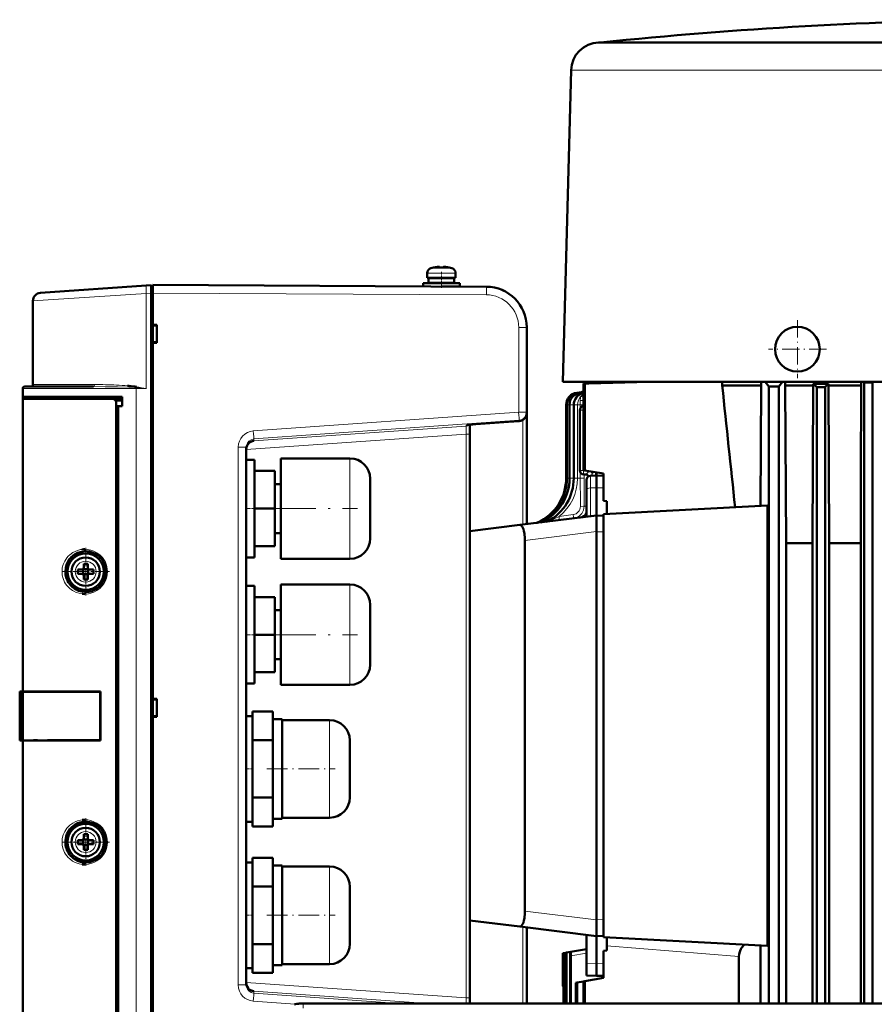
# Model space of a CAD drawing. Extents: x -1595 to 1972, y -1757 to 691.
# Tile 31 of 59: x -1323 to -1113, y 449 to 691. Entities that reach past the tile are written whole.
import ezdxf

# ---------------------------------------------------------------- set-up
doc = ezdxf.new("R2010")
doc.units = 0
doc.linetypes.add('DASHDOT', pattern=[18.5, 12, -3, 0.5, -3])

msp = doc.modelspace()

# ---------------------------------------------------------------- linework, layer by layer
at = {"color": 7, "lineweight": 50}
for p, q in [((-1180.13, 685.17), (-1180.39, 685.15)), ((-1180.13, 685.17), (-1167.8, 685.17)), ((-1167.8, 685.17), (-1079.39, 685.17)), ((-1180.39, 685.15), (-1180.59, 685.14)), ((-1180.14, 685.14), (-1161.75, 685.14)), ((-1161.75, 685.14), (-1154.11, 685.14)), ((-1154.11, 685.14), (-1090.94, 685.14)), ((-1187.38, 678.33), (-1189.39, 601.75)), ((-1221.2, 629.82), (-1221.19, 629.8)), ((-1220.04, 629.98), (-1220.21, 629.96)), ((-1219.77, 629.8), (-1219.77, 629.96)), ((-1218.77, 629.8), (-1218.77, 629.96)), ((-1218.5, 629.98), (-1218.33, 629.96)), ((-1217.35, 629.8), (-1217.34, 629.82)), ((-1222.77, 628.41), (-1222.77, 627.28)), ((-1222.77, 627.28), (-1222.77, 628.41)), ((-1222.77, 627.28), (-1219.27, 627.28)), ((-1222.42, 626.08), (-1222.42, 627.18)), ((-1222.42, 626.08), (-1222.42, 627.18)), ((-1219.27, 627.18), (-1222.42, 627.18)), ((-1221.27, 627.18), (-1221.27, 627.28)), ((-1221.27, 627.18), (-1221.27, 627.28)), ((-1219.27, 627.28), (-1215.77, 627.28)), ((-1216.12, 627.18), (-1219.27, 627.18)), ((-1217.27, 627.28), (-1217.27, 627.18)), ((-1216.12, 627.18), (-1216.12, 626.08)), ((-1215.77, 627.28), (-1215.77, 628.41)), ((-1317.91, 623.62), (-1291.87, 625.44)), ((-1291.87, 625.44), (-1290.68, 625.52)), ((-1290.68, 623.53), (-1290.68, 625.52)), ((-1290.28, 625.25), (-1290.68, 625.25)), ((-1208.22, 625.12), (-1290.28, 625.55)), ((-1223.77, 625.98), (-1223.77, 625.2)), ((-1219.27, 625.98), (-1223.77, 625.98)), ((-1223.77, 625.2), (-1223.77, 625.98)), ((-1219.27, 626.08), (-1222.42, 626.08)), ((-1221.27, 625.98), (-1221.27, 626.08)), ((-1221.27, 625.98), (-1221.27, 626.08)), ((-1216.12, 626.08), (-1219.27, 626.08)), ((-1214.77, 625.98), (-1219.27, 625.98)), ((-1214.77, 625.18), (-1219.19, 625.18)), ((-1217.27, 626.08), (-1217.27, 625.98)), ((-1217.27, 625.18), (-1217.27, 625.17)), ((-1214.77, 625.18), (-1214.77, 625.98)), ((-1290.68, 438.98), (-1290.68, 623.53)), ((-1290.28, 623.55), (-1290.28, 615.75)), ((-1319.78, 621.62), (-1319.78, 601.05)), ((-1290.28, 615.75), (-1289.28, 615.75)), ((-1290.28, 615.75), (-1290.28, 615.61)), ((-1290.28, 615.7), (-1290.28, 611.4)), ((-1290.28, 615.61), (-1289.28, 615.55)), ((-1289.28, 615.75), (-1289.28, 611.35)), ((-1198.28, 594.28), (-1198.28, 615.12)), ((-1289.28, 611.55), (-1290.28, 611.48)), ((-1290.28, 611.48), (-1290.28, 611.35)), ((-1290.28, 611.35), (-1290.28, 523.75)), ((-1289.28, 611.35), (-1290.28, 611.35)), ((-1313.87, 600.55), (-1321.78, 600.55)), ((-1304.87, 600.55), (-1313.87, 600.55)), ((-1294.69, 600.55), (-1294.31, 600.53)), ((-1168.11, 601.75), (-1189.39, 601.75)), ((-1184.33, 601.31), (-1184.33, 580.02)), ((-1183.96, 601.29), (-1184.33, 601.31)), ((-1183.96, 601.29), (-1183.96, 579.96)), ((-1172.39, 601.68), (-1172.39, 601.75)), ((-1154.75, 601.75), (-1168.11, 601.75)), ((-1134.09, 601.75), (-1154.75, 601.75)), ((-1150.19, 601.75), (-1150.19, 600.8)), ((-1140.59, 600.8), (-1150.19, 600.8)), ((-1140.59, 600.8), (-1140.75, 571.2)), ((-1140.59, 601.75), (-1140.59, 600.8)), ((-1139.66, 601.75), (-1138.76, 600.55)), ((-1138.76, 600.55), (-1136.26, 600.55)), ((-1138.76, 600.55), (-1138.76, 448.9)), ((-1135.36, 601.75), (-1136.26, 600.55)), ((-1136.26, 600.55), (-1136.26, 448.9)), ((-1134.69, 600.8), (-1134.69, 601.75)), ((-1134.69, 600.8), (-1134.5, 562.05)), ((-1127.83, 600.8), (-1134.69, 600.8)), ((-1079.39, 601.75), (-1134.09, 601.75)), ((-1127.96, 562.05), (-1127.83, 600.8)), ((-1127.83, 601.24), (-1127.83, 600.8)), ((-1127.83, 601.24), (-1124.01, 601.24)), ((-1126.89, 600.41), (-1124.89, 600.43)), ((-1124.89, 600.43), (-1124.89, 448.9)), ((-1124.01, 601.24), (-1124.01, 600.8)), ((-1116.05, 600.8), (-1124.01, 600.8)), ((-1123.89, 562.05), (-1124.01, 600.8)), ((-1116.12, 578.19), (-1116.05, 600.8)), ((-1116.05, 601.75), (-1116.05, 600.8)), ((-1115.52, 601.75), (-1115.26, 601.51)), ((-1113.26, 601.53), (-1115.26, 601.51)), ((-1115.26, 601.51), (-1115.26, 448.9)), ((-1113.26, 601.53), (-1113.03, 601.75)), ((-1113.26, 601.53), (-1113.26, 448.9)), ((-1322.28, 598.05), (-1322.28, 600.05)), ((-1322.28, 597.55), (-1322.28, 598.05)), ((-1297.78, 598.05), (-1322.28, 598.05)), ((-1321.98, 597.55), (-1321.98, 598.05)), ((-1297.78, 595.75), (-1297.78, 598.05)), ((-1294.36, 600.26), (-1294.74, 600.29)), ((-1294.36, 600.27), (-1294.73, 600.3)), ((-1184.87, 599.18), (-1185.95, 599.05)), ((-1184.82, 599.16), (-1185.75, 599.05)), ((-1184.44, 599.13), (-1185.12, 599.05)), ((-1184.62, 599.25), (-1184.59, 599.26)), ((-1126.89, 600.41), (-1126.89, 448.9)), ((-1322.28, 597.55), (-1300.22, 597.55)), ((-1322.28, 525.55), (-1322.28, 597.55)), ((-1297.78, 597.55), (-1300.22, 597.55)), ((-1297.78, 597.1), (-1299.45, 597.15)), ((-1299.28, 442.52), (-1299.28, 596.58)), ((-1297.78, 595.75), (-1299.28, 595.75)), ((-1298.78, 595.71), (-1299.28, 595.7)), ((-1299.28, 595.7), (-1299.28, 443.4)), ((-1297.78, 595.75), (-1298.78, 595.71)), ((-1298.78, 595.71), (-1298.78, 443.38)), ((-1188.59, 596.07), (-1188.59, 578.04)), ((-1188.38, 596.07), (-1188.38, 578.04)), ((-1187.76, 596.07), (-1187.76, 578.04)), ((-1186.71, 596.07), (-1186.71, 578.04)), ((-1184.36, 595.75), (-1184.33, 595.75)), ((-1198.28, 594.08), (-1198.28, 594.28)), ((-1198.28, 566.74), (-1198.28, 594.08)), ((-1185.24, 579.96), (-1185.24, 594.75)), ((-1212.28, 588.86), (-1212.28, 591.14)), ((-1202.78, 591.9), (-1200.13, 592.09)), ((-1188.59, 578.04), (-1188.59, 590.97)), ((-1212.28, 450.24), (-1212.28, 588.86)), ((-1267.28, 453.42), (-1267.28, 585.67)), ((-1267.28, 570.55), (-1267.28, 582.55)), ((-1265.28, 582.55), (-1267.28, 582.55)), ((-1267.28, 570.55), (-1267.28, 582.55)), ((-1265.28, 582.55), (-1267.28, 582.55)), ((-1267.28, 570.55), (-1267.28, 582.55)), ((-1265.28, 582.55), (-1267.28, 582.55)), ((-1267.28, 570.55), (-1267.28, 582.55)), ((-1265.28, 582.55), (-1267.28, 582.55)), ((-1267.28, 570.55), (-1267.28, 582.55)), ((-1265.28, 582.55), (-1267.28, 582.55)), ((-1265.28, 582.55), (-1265.28, 570.55)), ((-1265.28, 582.55), (-1265.28, 570.55)), ((-1265.28, 582.55), (-1265.28, 570.55)), ((-1265.28, 582.55), (-1265.28, 570.55)), ((-1265.28, 582.55), (-1265.28, 570.55)), ((-1258.78, 570.55), (-1258.78, 582.9)), ((-1258.78, 582.9), (-1241.78, 582.9)), ((-1258.78, 570.55), (-1258.78, 582.9)), ((-1258.78, 582.9), (-1241.78, 582.9)), ((-1258.78, 570.55), (-1258.78, 582.9)), ((-1258.78, 582.9), (-1241.78, 582.9)), ((-1258.78, 570.55), (-1258.78, 582.9)), ((-1258.78, 582.9), (-1241.78, 582.9)), ((-1258.78, 570.55), (-1258.78, 582.9)), ((-1258.78, 582.9), (-1241.78, 582.9)), ((-1265.28, 579.8), (-1260.28, 579.8)), ((-1265.28, 579.8), (-1260.28, 579.8)), ((-1265.28, 579.8), (-1260.28, 579.8)), ((-1265.28, 579.8), (-1260.28, 579.8)), ((-1265.28, 579.8), (-1260.28, 579.8)), ((-1260.28, 570.55), (-1260.28, 579.8)), ((-1260.28, 570.55), (-1260.28, 579.8)), ((-1260.28, 570.55), (-1260.28, 579.8)), ((-1260.28, 570.55), (-1260.28, 579.8)), ((-1260.28, 570.55), (-1260.28, 579.8)), ((-1183.96, 579.96), (-1184.33, 580.02)), ((-1183.89, 578.95), (-1184.27, 578.96)), ((-1183.96, 579.96), (-1179.39, 579.15)), ((-1182.61, 578.61), (-1181.09, 578.65)), ((-1181.08, 579.45), (-1181.09, 578.65)), ((-1181.09, 578.65), (-1181.09, 575.65)), ((-1179.39, 578.6), (-1181.09, 578.65)), ((-1179.39, 579.15), (-1179.39, 572.46)), ((-1258.78, 576.55), (-1260.28, 576.55)), ((-1258.78, 576.55), (-1260.28, 576.55)), ((-1258.78, 576.55), (-1260.28, 576.55)), ((-1258.78, 576.55), (-1260.28, 576.55)), ((-1258.78, 576.55), (-1260.28, 576.55)), ((-1236.78, 577.9), (-1236.78, 570.55)), ((-1236.78, 577.9), (-1236.78, 570.55)), ((-1236.78, 577.9), (-1236.78, 570.55)), ((-1236.78, 577.9), (-1236.78, 570.55)), ((-1236.78, 577.9), (-1236.78, 570.55)), ((-1183.59, 577.61), (-1183.59, 575.13)), ((-1116.12, 578.19), (-1116.12, 448.9)), ((-1183.59, 568.54), (-1183.59, 575.13)), ((-1181.09, 575.65), (-1181.09, 568.85)), ((-1179.39, 572.46), (-1178.59, 572.37)), ((-1178.59, 569.22), (-1178.59, 572.37)), ((-1267.28, 558.55), (-1267.28, 570.55)), ((-1267.28, 558.55), (-1267.28, 570.55)), ((-1267.28, 558.55), (-1267.28, 570.55)), ((-1267.28, 558.55), (-1267.28, 570.55)), ((-1267.28, 558.55), (-1267.28, 570.55)), ((-1260.28, 570.55), (-1265.28, 570.55)), ((-1265.28, 570.55), (-1265.28, 558.55)), ((-1260.28, 570.55), (-1265.28, 570.55)), ((-1265.28, 570.55), (-1265.28, 558.55)), ((-1260.28, 570.55), (-1265.28, 570.55)), ((-1265.28, 570.55), (-1265.28, 558.55)), ((-1260.28, 570.55), (-1265.28, 570.55)), ((-1265.28, 570.55), (-1265.28, 558.55)), ((-1260.28, 570.55), (-1265.28, 570.55)), ((-1265.28, 570.55), (-1265.28, 558.55)), ((-1260.28, 561.3), (-1260.28, 570.55)), ((-1260.28, 561.3), (-1260.28, 570.55)), ((-1260.28, 561.3), (-1260.28, 570.55)), ((-1260.28, 561.3), (-1260.28, 570.55)), ((-1260.28, 561.3), (-1260.28, 570.55)), ((-1258.78, 558.2), (-1258.78, 570.55)), ((-1258.78, 558.2), (-1258.78, 570.55)), ((-1258.78, 558.2), (-1258.78, 570.55)), ((-1258.78, 558.2), (-1258.78, 570.55)), ((-1258.78, 558.2), (-1258.78, 570.55)), ((-1236.78, 570.55), (-1236.78, 563.2)), ((-1183.59, 569.41), (-1183.59, 569.39)), ((-1139.02, 571.29), (-1179.39, 569.17)), ((-1179.39, 569.17), (-1179.39, 465.15)), ((-1139.02, 571.29), (-1139.02, 463.03)), ((-1199.98, 566.53), (-1181.09, 568.85)), ((-1179.39, 568.8), (-1181.09, 568.85)), ((-1181.09, 568.85), (-1181.09, 564.88)), ((-1258.78, 564.55), (-1260.28, 564.55)), ((-1258.78, 564.55), (-1260.28, 564.55)), ((-1258.78, 564.55), (-1260.28, 564.55)), ((-1258.78, 564.55), (-1260.28, 564.55)), ((-1258.78, 564.55), (-1260.28, 564.55)), ((-1199.98, 566.53), (-1212.27, 565.02)), ((-1181.09, 564.85), (-1181.09, 564.88)), ((-1181.09, 564.85), (-1181.09, 469.45)), ((-1198.74, 471.56), (-1198.74, 562.74)), ((-1127.96, 562.05), (-1134.5, 562.05)), ((-1134.5, 448.9), (-1134.5, 562.05)), ((-1127.96, 448.9), (-1127.96, 562.05)), ((-1116.12, 562.05), (-1123.89, 562.05)), ((-1123.89, 448.9), (-1123.89, 562.05)), ((-1265.28, 561.3), (-1260.28, 561.3)), ((-1265.28, 561.3), (-1260.28, 561.3)), ((-1265.28, 561.3), (-1260.28, 561.3)), ((-1265.28, 561.3), (-1260.28, 561.3)), ((-1265.28, 561.3), (-1260.28, 561.3)), ((-1307.28, 556.97), (-1307.28, 556.05)), ((-1306.28, 556.97), (-1306.28, 556.05)), ((-1303.4, 558.74), (-1303.36, 558.7)), ((-1265.28, 558.55), (-1267.28, 558.55)), ((-1265.28, 558.55), (-1267.28, 558.55)), ((-1265.28, 558.55), (-1267.28, 558.55)), ((-1265.28, 558.55), (-1267.28, 558.55)), ((-1265.28, 558.55), (-1267.28, 558.55)), ((-1258.78, 558.2), (-1241.78, 558.2)), ((-1258.78, 558.2), (-1241.78, 558.2)), ((-1258.78, 558.2), (-1241.78, 558.2)), ((-1258.78, 558.2), (-1241.78, 558.2)), ((-1258.78, 558.2), (-1241.78, 558.2)), ((-1307.78, 555.55), (-1308.7, 555.55)), ((-1307.78, 554.55), (-1308.7, 554.55)), ((-1307.41, 555.68), (-1307.42, 555.69)), ((-1306.14, 555.68), (-1307.41, 555.68)), ((-1307.41, 554.41), (-1307.41, 555.68)), ((-1306.13, 555.69), (-1306.14, 555.68)), ((-1306.14, 555.68), (-1306.14, 554.41)), ((-1305.78, 555.55), (-1304.85, 555.55)), ((-1304.85, 554.55), (-1305.78, 554.55)), ((-1307.41, 554.41), (-1307.42, 554.4)), ((-1306.14, 554.41), (-1307.41, 554.41)), ((-1307.28, 553.13), (-1307.28, 554.05)), ((-1306.28, 553.13), (-1306.28, 554.05)), ((-1306.14, 554.41), (-1306.13, 554.4)), ((-1267.28, 539.55), (-1267.28, 551.55)), ((-1265.28, 551.55), (-1267.28, 551.55)), ((-1265.28, 551.55), (-1265.28, 539.55)), ((-1258.78, 539.55), (-1258.78, 551.9)), ((-1258.78, 551.9), (-1241.78, 551.9)), ((-1265.28, 548.8), (-1260.28, 548.8)), ((-1260.28, 539.55), (-1260.28, 548.8)), ((-1258.78, 545.55), (-1260.28, 545.55)), ((-1236.78, 546.9), (-1236.78, 539.55)), ((-1267.28, 527.55), (-1267.28, 539.55)), ((-1260.28, 539.55), (-1265.28, 539.55)), ((-1265.28, 539.55), (-1265.28, 527.55)), ((-1260.28, 530.3), (-1260.28, 539.55)), ((-1258.78, 527.2), (-1258.78, 539.55)), ((-1236.78, 539.55), (-1236.78, 532.2)), ((-1258.78, 533.55), (-1260.28, 533.55)), ((-1265.28, 530.3), (-1260.28, 530.3)), ((-1323.02, 525.55), (-1323.01, 525.55)), ((-1323.02, 513.55), (-1323.02, 525.55)), ((-1323.01, 525.55), (-1322.98, 525.55)), ((-1323.01, 513.55), (-1323.01, 525.55)), ((-1322.78, 525.55), (-1322.98, 525.55)), ((-1322.78, 525.55), (-1322.78, 513.55)), ((-1322.28, 525.55), (-1322.78, 525.55)), ((-1303.1, 525.55), (-1322.28, 525.55)), ((-1321.98, 525.52), (-1322.28, 525.55)), ((-1322.28, 525.52), (-1322.28, 513.57)), ((-1322.23, 525.52), (-1322.28, 525.52)), ((-1321.85, 525.52), (-1321.92, 525.52)), ((-1321.42, 525.52), (-1321.85, 525.52)), ((-1319.65, 525.52), (-1321.42, 525.52)), ((-1312.56, 525.51), (-1319.65, 525.52)), ((-1303.1, 525.48), (-1303.21, 525.48)), ((-1303.21, 513.62), (-1303.21, 525.48)), ((-1303.1, 525.55), (-1303.1, 513.55)), ((-1265.28, 527.55), (-1267.28, 527.55)), ((-1258.78, 527.2), (-1241.78, 527.2)), ((-1323.02, 525.3), (-1323.02, 525.31)), ((-1323.02, 525.29), (-1323.02, 525.3)), ((-1290.28, 523.75), (-1289.28, 523.75)), ((-1290.28, 523.75), (-1290.28, 523.61)), ((-1290.28, 523.7), (-1290.28, 519.4)), ((-1290.28, 523.61), (-1289.28, 523.55)), ((-1289.28, 523.75), (-1289.28, 519.35)), ((-1265.78, 520.69), (-1265.78, 519.33)), ((-1260.78, 520.69), (-1265.78, 520.69)), ((-1260.78, 517.16), (-1260.78, 520.69)), ((-1289.28, 519.55), (-1290.28, 519.48)), ((-1290.28, 519.48), (-1290.28, 519.35)), ((-1290.28, 519.35), (-1290.28, 439.38)), ((-1289.28, 519.35), (-1290.28, 519.35)), ((-1267.28, 506.55), (-1267.28, 519.55)), ((-1267.28, 519.55), (-1265.78, 519.55)), ((-1265.78, 519.33), (-1265.78, 514.98)), ((-1258.48, 518.8), (-1260.78, 518.8)), ((-1258.48, 506.55), (-1258.48, 518.8)), ((-1246.78, 518.55), (-1258.48, 518.55)), ((-1260.78, 513.62), (-1260.78, 517.16)), ((-1323.02, 513.79), (-1323.02, 513.8)), ((-1323.02, 513.55), (-1323.01, 513.55)), ((-1323.01, 513.55), (-1322.98, 513.55)), ((-1323.01, 513.55), (-1322.98, 513.55)), ((-1322.78, 513.55), (-1322.98, 513.55)), ((-1322.78, 513.55), (-1322.28, 513.55)), ((-1322.28, 513.57), (-1322.24, 513.57)), ((-1322.28, 513.55), (-1321.98, 513.57)), ((-1303.1, 513.55), (-1322.28, 513.55)), ((-1322.28, 441.55), (-1322.28, 513.55)), ((-1321.92, 513.57), (-1321.85, 513.57)), ((-1321.85, 513.57), (-1321.42, 513.57)), ((-1321.42, 513.57), (-1319.65, 513.58)), ((-1319.65, 513.58), (-1318.67, 513.58)), ((-1316.17, 513.58), (-1313.93, 513.58)), ((-1311.56, 513.59), (-1308.01, 513.6)), ((-1305.55, 513.61), (-1303.1, 513.62)), ((-1303.21, 513.62), (-1303.1, 513.62)), ((-1265.78, 514.98), (-1265.78, 513.62)), ((-1265.78, 510.9), (-1265.78, 513.62)), ((-1265.78, 513.62), (-1260.78, 513.62)), ((-1260.78, 506.55), (-1260.78, 513.62)), ((-1241.78, 513.55), (-1241.78, 506.58)), ((-1265.78, 510.9), (-1265.78, 506.55)), ((-1267.28, 493.55), (-1267.28, 506.55)), ((-1265.78, 506.55), (-1265.78, 502.2)), ((-1260.78, 499.48), (-1260.78, 506.55)), ((-1258.48, 494.3), (-1258.48, 506.55)), ((-1241.78, 506.58), (-1241.78, 506.55)), ((-1241.78, 506.55), (-1241.78, 499.55)), ((-1265.78, 499.48), (-1265.78, 502.2)), ((-1265.78, 498.12), (-1265.78, 499.48)), ((-1265.78, 499.48), (-1260.78, 499.48)), ((-1260.78, 495.94), (-1260.78, 499.48)), ((-1265.78, 498.12), (-1265.78, 493.76)), ((-1260.78, 492.4), (-1260.78, 495.94)), ((-1260.78, 494.3), (-1258.48, 494.3)), ((-1258.48, 494.55), (-1246.78, 494.55)), ((-1303.4, 492.24), (-1303.36, 492.2)), ((-1265.78, 493.55), (-1267.28, 493.55)), ((-1265.78, 492.4), (-1265.78, 493.76)), ((-1265.78, 492.4), (-1260.78, 492.4)), ((-1307.41, 489.18), (-1307.42, 489.19)), ((-1306.14, 489.18), (-1307.41, 489.18)), ((-1307.41, 487.91), (-1307.41, 489.18)), ((-1307.28, 490.47), (-1307.28, 489.55)), ((-1306.28, 490.47), (-1306.28, 489.55)), ((-1306.13, 489.19), (-1306.14, 489.18)), ((-1306.14, 489.18), (-1306.14, 487.91)), ((-1307.78, 489.05), (-1308.7, 489.05)), ((-1307.78, 488.05), (-1308.7, 488.05)), ((-1307.41, 487.91), (-1307.42, 487.9)), ((-1306.14, 487.91), (-1307.41, 487.91)), ((-1307.28, 486.63), (-1307.28, 487.55)), ((-1306.28, 486.63), (-1306.28, 487.55)), ((-1306.14, 487.91), (-1306.13, 487.9)), ((-1305.78, 489.05), (-1304.85, 489.05)), ((-1304.85, 488.05), (-1305.78, 488.05)), ((-1265.78, 484.69), (-1265.78, 483.33)), ((-1260.78, 484.69), (-1265.78, 484.69)), ((-1260.78, 481.16), (-1260.78, 484.69)), ((-1267.28, 470.55), (-1267.28, 483.55)), ((-1267.28, 483.55), (-1265.78, 483.55)), ((-1265.78, 483.33), (-1265.78, 478.98)), ((-1258.48, 482.8), (-1260.78, 482.8)), ((-1258.48, 470.55), (-1258.48, 482.8)), ((-1246.78, 482.55), (-1258.48, 482.55)), ((-1260.78, 477.62), (-1260.78, 481.16)), ((-1265.78, 478.98), (-1265.78, 477.62)), ((-1265.78, 474.9), (-1265.78, 477.62)), ((-1265.78, 477.62), (-1260.78, 477.62)), ((-1260.78, 470.55), (-1260.78, 477.62)), ((-1241.78, 477.55), (-1241.78, 470.58)), ((-1265.78, 474.9), (-1265.78, 470.55)), ((-1267.28, 457.55), (-1267.28, 470.55)), ((-1265.78, 470.55), (-1265.78, 466.2)), ((-1260.78, 463.48), (-1260.78, 470.55)), ((-1258.48, 458.3), (-1258.48, 470.55)), ((-1241.78, 470.58), (-1241.78, 470.55)), ((-1241.78, 470.55), (-1241.78, 463.55)), ((-1212.27, 469.28), (-1199.98, 467.77)), ((-1199.98, 467.77), (-1181.09, 465.45)), ((-1198.28, 448.9), (-1198.28, 467.56)), ((-1181.09, 469.45), (-1181.09, 469.41)), ((-1181.09, 465.45), (-1181.09, 469.41)), ((-1265.78, 463.48), (-1265.78, 466.2)), ((-1183.59, 458.68), (-1183.59, 465.76)), ((-1181.09, 465.45), (-1179.39, 465.49)), ((-1181.09, 458.65), (-1181.09, 465.45)), ((-1179.28, 465.14), (-1179.39, 465.15)), ((-1139.02, 463.03), (-1179.39, 465.15)), ((-1179.39, 465.15), (-1179.39, 465.15)), ((-1178.59, 465.11), (-1178.59, 461.93)), ((-1265.78, 462.12), (-1265.78, 463.48)), ((-1265.78, 463.48), (-1260.78, 463.48)), ((-1260.78, 459.94), (-1260.78, 463.48)), ((-1140.81, 463.13), (-1140.81, 448.9)), ((-1265.78, 462.12), (-1265.78, 457.76)), ((-1189.39, 461.21), (-1189.21, 461.24)), ((-1189.39, 461.21), (-1189.39, 453.15)), ((-1189.39, 461.21), (-1189.39, 461.21)), ((-1189.39, 461.21), (-1189.39, 453.15)), ((-1189.21, 461.24), (-1189.14, 461.25)), ((-1189.21, 461.24), (-1189.21, 448.9)), ((-1189.14, 461.25), (-1188.63, 461.34)), ((-1189.14, 461.25), (-1189.14, 448.9)), ((-1188.63, 461.34), (-1188.48, 461.37)), ((-1188.63, 461.34), (-1188.63, 448.9)), ((-1188.48, 461.37), (-1187.51, 461.54)), ((-1188.48, 461.37), (-1188.48, 448.9)), ((-1187.62, 460.51), (-1187.62, 448.9)), ((-1183.59, 462.23), (-1187.51, 461.54)), ((-1187.5, 461.54), (-1187.51, 461.54)), ((-1187.51, 461.54), (-1187.51, 461.54)), ((-1187.5, 461.54), (-1187.5, 461.53)), ((-1187.5, 461.53), (-1187.5, 461.54)), ((-1187.5, 461.54), (-1187.5, 461.54)), ((-1187.4, 460.55), (-1187.4, 448.9)), ((-1179.39, 461.84), (-1178.59, 461.93)), ((-1179.39, 461.84), (-1179.39, 455.15)), ((-1146.07, 460.4), (-1146.07, 448.9)), ((-1265.78, 456.4), (-1265.78, 457.76)), ((-1260.78, 456.4), (-1260.78, 459.94)), ((-1260.78, 458.3), (-1258.48, 458.3)), ((-1258.48, 458.55), (-1246.78, 458.55)), ((-1183.59, 455.71), (-1183.59, 458.68)), ((-1181.09, 455.65), (-1181.09, 458.65)), ((-1265.78, 457.55), (-1267.28, 457.55)), ((-1265.78, 456.4), (-1260.78, 456.4)), ((-1183.59, 455.71), (-1181.09, 455.65)), ((-1179.39, 455.69), (-1181.09, 455.65)), ((-1189.39, 453.15), (-1189.21, 452.97)), ((-1189.39, 453.15), (-1189.39, 453.15)), ((-1186.19, 453.95), (-1185.9, 454)), ((-1186.19, 453.95), (-1186.19, 448.9)), ((-1184.33, 454.28), (-1185.9, 454)), ((-1185.9, 454), (-1185.9, 448.9)), ((-1184.33, 454.28), (-1183.96, 454.34)), ((-1184.33, 454.28), (-1184.33, 448.9)), ((-1183.96, 454.34), (-1179.39, 455.15)), ((-1183.96, 454.34), (-1183.96, 448.9)), ((-1253.32, 448.9), (-1233.05, 448.9)), ((-905.26, 448.9), (-1253.32, 448.9)), ((-920.25, 448.9), (-1233.05, 448.9)), ((-1212.28, 448.9), (-1212.28, 450.24))]:
    msp.add_line(p, q, dxfattribs=at)
at = {"color": 7, "lineweight": 18}
for p, q in [((-1180.26, 685.14), (-1180.59, 685.14)), ((-1179.91, 685.15), (-1180.39, 685.15)), ((-1180.14, 685.14), (-1180.26, 685.14)), ((-1168.02, 685.15), (-1179.91, 685.15)), ((-978.39, 685.15), (-1168.02, 685.15)), ((-1187.13, 678.32), (-1166.7, 678.32)), ((-1166.7, 678.32), (-1091.24, 678.32)), ((-1221.85, 629.65), (-1221.84, 629.65)), ((-1219.27, 629.65), (-1221.84, 629.65)), ((-1219.25, 629.65), (-1219.27, 629.65)), ((-1216.7, 629.65), (-1219.25, 629.65)), ((-1222.77, 628.41), (-1222.77, 628.41)), ((-1219.27, 628.41), (-1222.77, 628.41)), ((-1219.24, 628.41), (-1219.27, 628.41)), ((-1215.77, 628.41), (-1219.24, 628.41)), ((-1291.87, 623.44), (-1319.78, 621.62)), ((-1290.68, 623.53), (-1291.87, 623.44)), ((-1291.87, 600.05), (-1291.87, 623.44)), ((-1290.68, 623.55), (-1290.28, 623.55)), ((-1290.28, 623.55), (-1208.22, 623.12)), ((-1200.26, 615.12), (-1198.28, 615.12)), ((-1200.26, 594.28), (-1200.26, 615.12)), ((-1311.73, 601.05), (-1319.78, 601.05)), ((-1304.64, 601.05), (-1311.73, 601.05)), ((-1322.28, 600.05), (-1314.24, 600.05)), ((-1314.24, 600.05), (-1294.37, 600.05)), ((-1291.87, 600.05), (-1294.37, 600.05)), ((-1294.37, 439.05), (-1294.37, 600.05)), ((-1185.99, 598.15), (-1185.9, 598.12)), ((-1185.75, 599.05), (-1185.95, 599.05)), ((-1185.12, 599.05), (-1185.75, 599.05)), ((-1184.56, 599.05), (-1185.12, 599.05)), ((-1184.96, 599.15), (-1184.87, 599.18)), ((-1184.74, 599.1), (-1184.67, 599.14)), ((-1184.43, 599.13), (-1184.44, 599.13)), ((-1184.34, 599), (-1184.33, 599.02)), ((-1188.59, 596.07), (-1188.38, 596.07)), ((-1188.38, 596.07), (-1187.76, 596.07)), ((-1187.76, 596.07), (-1186.83, 596.07)), ((-1186.83, 596.07), (-1186.71, 596.07)), ((-1186.83, 578.04), (-1186.83, 596.07)), ((-1186.71, 596.07), (-1185.78, 596.07)), ((-1185.78, 596.07), (-1185.1, 596.07)), ((-1185.78, 578.04), (-1185.78, 596.07)), ((-1185.1, 596.07), (-1185.1, 597.12)), ((-1185.1, 595.25), (-1185.1, 596.07)), ((-1185.1, 596.07), (-1184.33, 596.07)), ((-1265.55, 589.66), (-1200.26, 594.28)), ((-1198.28, 594.28), (-1200.26, 594.28)), ((-1185.1, 594.75), (-1185.24, 594.75)), ((-1184.33, 594.75), (-1185.1, 594.75)), ((-1265.42, 587.67), (-1200.13, 592.29)), ((-1213.2, 590.85), (-1265.42, 587.2)), ((-1213.2, 591.02), (-1213.2, 590.85)), ((-1200.13, 592.09), (-1202.78, 591.9)), ((-1200.13, 592.29), (-1200.13, 592.09)), ((-1199.22, 592.38), (-1199.22, 566.62)), ((-1213.21, 588.86), (-1267.28, 585.08)), ((-1212.28, 588.86), (-1213.21, 588.86)), ((-1213.21, 588.86), (-1213.21, 450.24)), ((-1265.47, 587.66), (-1265.42, 587.67)), ((-1265.42, 587.2), (-1265.42, 587.67)), ((-1269.26, 453.42), (-1269.26, 585.67)), ((-1269.26, 585.67), (-1267.28, 585.67)), ((-1241.78, 570.55), (-1241.78, 582.9)), ((-1241.78, 570.55), (-1241.78, 582.9)), ((-1241.78, 570.55), (-1241.78, 582.9)), ((-1241.78, 570.55), (-1241.78, 582.9)), ((-1241.78, 570.55), (-1241.78, 582.9)), ((-1184.74, 579.96), (-1185.24, 579.96)), ((-1185.1, 578.04), (-1185.1, 579.46)), ((-1184.27, 579.96), (-1184.74, 579.96)), ((-1184.27, 579.96), (-1184.27, 580.01)), ((-1184.27, 579.96), (-1183.91, 579.95)), ((-1184.18, 578.96), (-1184.18, 578.04)), ((-1182.45, 578.61), (-1182.15, 579.26)), ((-1182.44, 579.69), (-1182.1, 579.46)), ((-1182.15, 579.26), (-1182.1, 579.46)), ((-1182.15, 579.26), (-1182.15, 579.22)), ((-1182.06, 579.62), (-1182.1, 579.46)), ((-1181.37, 579.5), (-1181.37, 579.44)), ((-1179.55, 578.61), (-1179.55, 579.18)), ((-1188.59, 578.04), (-1188.38, 578.04)), ((-1188.38, 578.04), (-1187.76, 578.04)), ((-1187.76, 578.04), (-1186.83, 578.04)), ((-1186.83, 578.04), (-1186.71, 578.04)), ((-1186.71, 578.04), (-1185.78, 578.04)), ((-1185.78, 578.04), (-1185.1, 578.04)), ((-1185.1, 578.04), (-1184.18, 578.04)), ((-1183.14, 578.51), (-1183.13, 578.45)), ((-1182.61, 578.61), (-1182.61, 575.63)), ((-1182.61, 575.63), (-1181.09, 575.65)), ((-1182.61, 575.63), (-1182.61, 568.66)), ((-1179.39, 575.63), (-1181.09, 575.65)), ((-1241.78, 570.55), (-1241.78, 558.2)), ((-1241.78, 570.55), (-1241.78, 558.2)), ((-1241.78, 570.55), (-1241.78, 558.2)), ((-1241.78, 570.55), (-1241.78, 558.2)), ((-1241.78, 570.55), (-1241.78, 558.2)), ((-1186.85, 569.06), (-1190.34, 568.62)), ((-1195.09, 567.21), (-1195.35, 567.15)), ((-1191.45, 568.48), (-1191.59, 568.47)), ((-1191.59, 568.47), (-1191.58, 568.39)), ((-1198.74, 562.74), (-1181.09, 564.88)), ((-1179.39, 564.8), (-1181.09, 564.85)), ((-1306.75, 557.62), (-1306.78, 557.62)), ((-1309.35, 555.07), (-1309.35, 555.05)), ((-1304.2, 555.02), (-1304.2, 555.05)), ((-1306.8, 552.48), (-1306.78, 552.48)), ((-1241.78, 539.55), (-1241.78, 551.9)), ((-1241.78, 539.55), (-1241.78, 527.2)), ((-1322.98, 525.55), (-1322.98, 513.55)), ((-1246.78, 518.55), (-1246.78, 506.61)), ((-1246.78, 506.61), (-1246.78, 506.55)), ((-1246.78, 506.55), (-1246.78, 494.55)), ((-1306.75, 491.12), (-1306.78, 491.12)), ((-1309.35, 488.57), (-1309.35, 488.55)), ((-1304.2, 488.52), (-1304.2, 488.55)), ((-1306.8, 485.98), (-1306.78, 485.98)), ((-1246.78, 482.55), (-1246.78, 470.61)), ((-1246.78, 470.61), (-1246.78, 470.55)), ((-1246.78, 470.55), (-1246.78, 458.55)), ((-1198.74, 471.56), (-1181.09, 469.41)), ((-1199.22, 467.67), (-1199.22, 448.9)), ((-1181.09, 469.45), (-1179.39, 469.49)), ((-1146.07, 460.4), (-1178.59, 463.08)), ((-1183.59, 461.22), (-1187.4, 460.55)), ((-1183.59, 458.68), (-1181.09, 458.65)), ((-1179.39, 458.67), (-1181.09, 458.65)), ((-1269.26, 453.42), (-1267.28, 453.42)), ((-1213.21, 450.24), (-1267.28, 454.02)), ((-1265.42, 451.43), (-1265.48, 451.43)), ((-1265.42, 451.89), (-1222.6, 448.9)), ((-1265.42, 451.43), (-1265.42, 451.89)), ((-1229.68, 448.9), (-1265.42, 451.43)), ((-1255.22, 448.7), (-1265.55, 449.43)), ((-1253.32, 448.71), (-1253.32, 448.9)), ((-1253.32, 448.71), (-1253.32, 447.72)), ((-1253.32, 448.71), (-905.26, 448.71)), ((-1212.28, 450.24), (-1213.21, 450.24))]:
    msp.add_line(p, q, dxfattribs=at)
at = {"color": 7, "linetype": 'DASHDOT', "lineweight": 18, "ltscale": 0.000932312}
msp.add_line((-1220.27, 629.99), (-1220.27, 629.95), dxfattribs=at)
at = {"color": 7, "linetype": 'DASHDOT', "lineweight": 18, "ltscale": 0.000656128}
msp.add_line((-1220.27, 629.95), (-1220.27, 629.98), dxfattribs=at)
at = {"color": 7, "linetype": 'DASHDOT', "lineweight": 18, "ltscale": 0.000671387}
msp.add_line((-1218.27, 629.95), (-1218.27, 629.98), dxfattribs=at)
at = {"color": 7, "linetype": 'DASHDOT', "lineweight": 18, "ltscale": 0.000779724}
msp.add_line((-1218.27, 629.95), (-1218.27, 629.98), dxfattribs=at)
at = {"color": 7, "linetype": 'DASHDOT', "lineweight": 18, "ltscale": 0.097174}
msp.add_line((-1219.27, 624.84), (-1219.27, 628.73), dxfattribs=at)
at = {"color": 7, "linetype": 'DASHDOT', "lineweight": 18, "ltscale": 0.033014}
msp.add_line((-1219.27, 627.29), (-1219.27, 625.97), dxfattribs=at)
at = {"color": 7, "linetype": 'DASHDOT', "lineweight": 18, "ltscale": 0.023296}
msp.add_line((-1219.27, 626.05), (-1219.27, 625.12), dxfattribs=at)
at = {"color": 7, "linetype": 'DASHDOT', "lineweight": 18, "ltscale": 0.012015}
msp.add_line((-1290.24, 623.55), (-1290.72, 623.55), dxfattribs=at)
at = {"color": 7, "linetype": 'DASHDOT', "lineweight": 18, "ltscale": 0.3575}
msp.add_line((-1131.69, 616.9), (-1131.69, 602.6), dxfattribs=at)
at = {"color": 7, "linetype": 'DASHDOT', "lineweight": 18, "ltscale": 0.357498}
msp.add_line((-1124.54, 609.75), (-1138.84, 609.75), dxfattribs=at)
at = {"color": 7, "linetype": 'DASHDOT', "lineweight": 18, "ltscale": 0.387943}
msp.add_line((-1187.59, 576.75), (-1187.59, 592.26), dxfattribs=at)
at = {"color": 7, "linetype": 'DASHDOT', "lineweight": 18, "ltscale": 0.060016}
for p, q in [((-1265.08, 570.55), (-1267.48, 570.55)), ((-1265.08, 539.55), (-1267.48, 539.55))]:
    msp.add_line(p, q, dxfattribs=at)
at = {"color": 7, "linetype": 'DASHDOT', "lineweight": 18}
for p, q in [((-1262.13, 570.55), (-1239.93, 570.55)), ((-1262.13, 539.55), (-1239.93, 539.55))]:
    msp.add_line(p, q, dxfattribs=at)
at = {"color": 7, "linetype": 'DASHDOT', "lineweight": 18, "ltscale": 0.2925}
for p, q in [((-1306.78, 560.9), (-1306.78, 549.2)), ((-1306.78, 494.4), (-1306.78, 482.7))]:
    msp.add_line(p, q, dxfattribs=at)
at = {"color": 7, "linetype": 'DASHDOT', "lineweight": 18, "ltscale": 0.292502}
for p, q in [((-1300.93, 555.05), (-1312.63, 555.05)), ((-1300.93, 488.55), (-1312.63, 488.55))]:
    msp.add_line(p, q, dxfattribs=at)
at = {"color": 7, "linetype": 'DASHDOT', "lineweight": 18, "ltscale": 0.045016}
for p, q in [((-1265.62, 506.55), (-1267.43, 506.55)), ((-1265.62, 470.55), (-1267.43, 470.55))]:
    msp.add_line(p, q, dxfattribs=at)
at = {"color": 7, "linetype": 'DASHDOT', "lineweight": 18, "ltscale": 0.419998}
for p, q in [((-1262.18, 506.55), (-1245.38, 506.55)), ((-1262.18, 470.55), (-1245.38, 470.55))]:
    msp.add_line(p, q, dxfattribs=at)
at = {"color": 7, "lineweight": 50}
for points in [[(-1219.77, 629.96), (-1219.77, 629.96), (-1219.77, 629.96), (-1219.78, 629.97), (-1219.8, 629.97), (-1219.86, 629.98), (-1220.27, 629.96)], [(-1219.77, 629.96), (-1219.77, 629.96), (-1219.77, 629.96), (-1219.78, 629.97), (-1219.79, 629.97), (-1219.82, 629.98)], [(-1218.77, 629.96), (-1218.77, 629.96), (-1218.77, 629.96), (-1218.77, 629.97), (-1218.75, 629.97), (-1218.67, 629.98)], [(-1218.77, 629.96), (-1218.77, 629.96), (-1218.77, 629.96), (-1218.76, 629.97), (-1218.74, 629.97), (-1218.69, 629.98), (-1218.55, 629.98), (-1218.27, 629.96)], [(-1299.28, 596.58), (-1299.3, 596.8), (-1299.38, 597.02), (-1299.5, 597.21), (-1299.67, 597.37), (-1299.87, 597.48), (-1300.22, 597.55)], [(-1213.03, 591.06), (-1210.79, 591.28), (-1205.03, 591.73), (-1202.78, 591.9)], [(-1267.28, 585.18), (-1267.25, 585.47), (-1267.19, 585.75), (-1266.96, 586.25), (-1266.76, 586.53), (-1266.53, 586.75)], [(-1183.79, 578.94), (-1183.45, 578.82), (-1183.2, 578.61), (-1183.11, 578.46)], [(-1199.98, 566.53), (-1199.84, 566.52), (-1199.69, 566.46), (-1199.54, 566.32), (-1199.39, 566.12), (-1199.24, 565.84), (-1199.11, 565.49), (-1198.97, 564.99), (-1198.86, 564.43), (-1198.75, 563.22), (-1198.74, 562.74)], [(-1307.64, 560.52), (-1307.21, 560.55), (-1307.02, 560.55)], [(-1307.02, 549.55), (-1307.58, 549.57), (-1307.64, 549.58)], [(-1303.21, 525.48), (-1315.71, 525.51), (-1322.23, 525.52)], [(-1303.1, 525.48), (-1312.52, 525.51), (-1320.06, 525.52), (-1321.92, 525.52)], [(-1322.24, 513.57), (-1315.29, 513.58), (-1303.21, 513.62)], [(-1321.98, 513.57), (-1321.96, 513.57), (-1321.35, 513.57), (-1315.95, 513.58), (-1303.1, 513.62)], [(-1307.64, 494.02), (-1307.21, 494.05), (-1307.02, 494.05)], [(-1307.02, 483.05), (-1307.58, 483.07), (-1307.64, 483.08)], [(-1199.98, 467.77), (-1199.84, 467.78), (-1199.69, 467.84), (-1199.54, 467.97), (-1199.39, 468.17), (-1199.24, 468.46), (-1199.11, 468.81), (-1198.97, 469.31), (-1198.86, 469.87), (-1198.75, 471.08), (-1198.74, 471.56)], [(-1187.59, 461.23), (-1187.56, 461.44), (-1187.54, 461.51), (-1187.53, 461.53), (-1187.52, 461.53), (-1187.51, 461.54)], [(-1187.43, 461.26), (-1187.47, 461.47), (-1187.49, 461.53), (-1187.5, 461.54)], [(-1266.53, 452.34), (-1266.8, 452.62), (-1267.03, 452.95), (-1267.19, 453.34), (-1267.25, 453.62), (-1267.28, 453.91)]]:
    msp.add_lwpolyline(points, dxfattribs=at)
at = {"color": 7, "lineweight": 18}
for points in [[(-1294.73, 600.3), (-1296.15, 600.38), (-1298.93, 600.48), (-1301.98, 600.53), (-1304.86, 600.55)], [(-1185.19, 598.83), (-1184.87, 598.96), (-1184.58, 599.04), (-1184.56, 599.05)], [(-1184.81, 599.16), (-1184.81, 599.16), (-1184.81, 599.16), (-1184.82, 599.16), (-1184.9, 599.12), (-1185.06, 599.06)], [(-1184.58, 599.22), (-1184.5, 599.26), (-1184.49, 599.26), (-1184.48, 599.26), (-1184.48, 599.26), (-1184.48, 599.26), (-1184.49, 599.26), (-1184.49, 599.25), (-1184.67, 599.14)], [(-1184.56, 599.05), (-1184.46, 599.1), (-1184.44, 599.12), (-1184.43, 599.13), (-1184.43, 599.13), (-1184.43, 599.13), (-1184.43, 599.13)], [(-1213.2, 590.85), (-1213.2, 590.85), (-1213.2, 590.85), (-1213.19, 590.81), (-1213.18, 590.49), (-1213.21, 588.86)], [(-1202.78, 591.9), (-1210.95, 591.27), (-1212.9, 591.07), (-1213.16, 591.04), (-1213.19, 591.03), (-1213.2, 591.03), (-1213.2, 591.02), (-1213.2, 591.02), (-1213.2, 591.02)], [(-1183.84, 578.95), (-1183.71, 579.02), (-1183.61, 579.14), (-1182.95, 579.78)], [(-1182.85, 579.76), (-1182.37, 579.44), (-1182.15, 579.26)], [(-1182.15, 579.22), (-1182.04, 579.3), (-1181.73, 579.4), (-1181.37, 579.44)], [(-1186.85, 569.06), (-1186.8, 568.46), (-1186.79, 568.24), (-1186.79, 568.16), (-1186.8, 568.15), (-1186.8, 568.15), (-1186.8, 568.15), (-1186.8, 568.15)], [(-1184.16, 571.13), (-1184.2, 570.63), (-1184.32, 570.14), (-1184.53, 569.67), (-1184.76, 569.32), (-1185.05, 568.99), (-1185.41, 568.69), (-1185.82, 568.44), (-1186.3, 568.25), (-1186.8, 568.15)], [(-1185.08, 571.08), (-1184.28, 571.11), (-1184.19, 571.12), (-1184.16, 571.13)], [(-1183.59, 571.13), (-1183.71, 571.18), (-1183.83, 571.17), (-1184.16, 571.13)], [(-1194.49, 567.26), (-1193.92, 567.41), (-1192.94, 567.79), (-1191.69, 568.41), (-1191.59, 568.47)], [(-1193.08, 567.44), (-1192.3, 567.68), (-1191.39, 568.08), (-1190.34, 568.62)], [(-1190.34, 568.62), (-1190.29, 568.04), (-1190.28, 567.8), (-1190.28, 567.74), (-1190.29, 567.72), (-1190.29, 567.72), (-1190.29, 567.72), (-1190.29, 567.72)], [(-1310.71, 559.19), (-1309.98, 559.72), (-1309.41, 560.02), (-1308.76, 560.27), (-1308.04, 560.46), (-1307.64, 560.52)], [(-1307.02, 560.55), (-1306.26, 560.5), (-1305.49, 560.34), (-1304.74, 560.07), (-1304.02, 559.69), (-1303.33, 559.18)], [(-1310.71, 550.91), (-1311.1, 551.28), (-1311.44, 551.67), (-1311.73, 552.07), (-1311.97, 552.49), (-1312.34, 553.33), (-1312.55, 554.2), (-1312.61, 555.07), (-1312.54, 555.95), (-1312.32, 556.81), (-1311.95, 557.66), (-1311.7, 558.07), (-1311.41, 558.47), (-1311.08, 558.84), (-1310.71, 559.19)], [(-1303.33, 559.18), (-1302.68, 558.52), (-1302.15, 557.75), (-1301.94, 557.34), (-1301.76, 556.91), (-1301.58, 556.3), (-1301.47, 555.68), (-1301.43, 555.05)], [(-1301.43, 555.05), (-1301.49, 554.26), (-1301.66, 553.48), (-1301.94, 552.75), (-1302.32, 552.07), (-1302.78, 551.46), (-1303.32, 550.92)], [(-1307.64, 549.58), (-1308.41, 549.72), (-1309.1, 549.94), (-1309.72, 550.23), (-1310, 550.39), (-1310.71, 550.91)], [(-1303.32, 550.92), (-1304.01, 550.42), (-1304.74, 550.03), (-1305.51, 549.76), (-1306.08, 549.63), (-1307.02, 549.55)], [(-1310.71, 492.69), (-1309.98, 493.22), (-1309.41, 493.52), (-1308.76, 493.77), (-1308.04, 493.96), (-1307.64, 494.02)], [(-1307.02, 494.05), (-1306.26, 494), (-1305.49, 493.84), (-1304.74, 493.57), (-1304.02, 493.19), (-1303.33, 492.68)], [(-1310.71, 484.41), (-1311.1, 484.78), (-1311.44, 485.17), (-1311.73, 485.57), (-1311.97, 485.99), (-1312.34, 486.83), (-1312.55, 487.7), (-1312.61, 488.57), (-1312.54, 489.45), (-1312.32, 490.31), (-1311.95, 491.16), (-1311.7, 491.57), (-1311.41, 491.97), (-1311.08, 492.34), (-1310.71, 492.69)], [(-1303.33, 492.68), (-1302.68, 492.02), (-1302.15, 491.25), (-1301.94, 490.84), (-1301.76, 490.41), (-1301.58, 489.8), (-1301.47, 489.18), (-1301.43, 488.55)], [(-1301.43, 488.55), (-1301.49, 487.76), (-1301.66, 486.98), (-1301.94, 486.25), (-1302.32, 485.57), (-1302.78, 484.96), (-1303.32, 484.42)], [(-1307.64, 483.08), (-1308.41, 483.22), (-1309.1, 483.44), (-1309.72, 483.73), (-1310, 483.89), (-1310.71, 484.41)], [(-1303.32, 484.42), (-1304.01, 483.92), (-1304.74, 483.53), (-1305.51, 483.26), (-1306.08, 483.13), (-1307.02, 483.05)]]:
    msp.add_lwpolyline(points, dxfattribs=at)
at = {"color": 7, "lineweight": 50}
for centre in [(-1306.78, 555.05), (-1306.78, 488.55)]:
    msp.add_circle(centre, 4.5, dxfattribs=at)
for centre, radius, start, end in [((-1071.21, -365.08), 1055.88, 90.44367, 95.92084), ((-1180.38, 678.15), 7, 91.6971, 178.5002), ((-1221.47, 628.41), 1.3, 106.6015, 180), ((-1221.47, 628.41), 1.3, 106.6015, 180), ((-1219.27, 621.03), 9, 102.3778, 106.6015), ((-1219.27, 621.03), 9, 102.3778, 106.6015), ((-1219.27, 621.02), 8.99, 96.3897, 102.3492), ((-1219.27, 621.03), 8.99, 96.3893, 102.3497), ((-1219.27, 621.03), 8.99, 96.3893, 102.3497), ((-1219.27, 621.02), 8.99, 96.3897, 102.3492), ((-1219.84, 626.17), 3.82, 92.3233, 96.5681), ((-1219.27, 619.92), 9.9, 89.9998, 92.8943), ((-1219.27, 619.92), 9.9, 89.9998, 92.8943), ((-1219.27, 619.92), 9.9, 89.9998, 92.8943), ((-1219.27, 619.91), 9.9, 90, 92.1365), ((-1219.27, 619.91), 9.9, 87.106, 89.9999), ((-1219.27, 619.91), 9.9, 87.106, 89.9999), ((-1219.27, 619.91), 9.9, 87.106, 89.9999), ((-1219.27, 621.03), 8.99, 77.6503, 83.6107), ((-1219.27, 621.03), 8.99, 77.6503, 83.6107), ((-1219.27, 621.03), 8.99, 77.6503, 83.6107), ((-1219.27, 621.03), 8.99, 77.6503, 83.6107), ((-1219.27, 621.03), 9, 73.3984, 77.6222), ((-1217.07, 628.41), 1.3, 0, 73.3984), ((-1208.28, 615.12), 10, 0, 89.7), ((-1317.78, 621.62), 2, 94, 180), ((-1208.29, 615.1), 10.02, 64.3266, 68.2302), ((-1131.69, 609.75), 5.5, 0, 180), ((-1131.69, 609.75), 5.5, 180, 359.9646), ((-1321.78, 600.05), 0.5, 90, 180), ((-1320.28, 601.05), 0.5, 270, 360), ((-1299.06, 569.27), 31.58, 82.0417, 85.3768), ((-1297.49, 600.92), 2.82, 347.1582, 352.5237), ((-1297.47, 600.94), 2.81, 346.8887, 352.07), ((-1295.06, 597.03), 3.54, 77.9977, 83.9785), ((-1297.48, 600.99), 3.21, 346.8919, 351.6715), ((-1297.38, 600.99), 3.1, 346.5612, 350.7328), ((-730.97, -13890.76), 14499.16, 91.73595, 91.791814), ((-718.85, -14282.5), 14891.09, 91.745328, 91.791288), ((-867.98, -9986.04), 10592.05, 91.624344, 91.70951), ((11782.29, 1955.93), 13003.28, 185.981916, 186.114517), ((-1150.31, 574.49), 34.94, 47.9038, 49.9637), ((-1086.66, 559.59), 55.94, 131.8904, 133.1128), ((-1185.59, 596.07), 3, 96.9967, 180.0001), ((-1185.38, 596.07), 3, 97.0015, 180.0001), ((-1184.76, 596.07), 3, 96.9999, 180.0001), ((-1183.71, 596.07), 3, 101.853, 180), ((-1184.19, 596.84), 2.23, 116.731, 143.9114), ((-1184.99, 600.16), 0.989, 276.9448, 293.4391), ((-1184.92, 600.1), 0.946, 276.7869, 292.0464), ((-1183.5, 596.97), 2.54, 109.0895, 119.9061), ((-1183.62, 597.27), 2.22, 108.6006, 116.8622), ((-1184.56, 600.07), 0.946, 277.0121, 283.9512), ((-1184.24, 594.75), 1, 97, 179.9999), ((-1200.28, 594.08), 2, 274.0921, 359.9969), ((-1265.25, 585.18), 2.03, 129.2225, 179.8948), ((-1265.25, 585.19), 2.02, 94.7599, 129.3411), ((-1241.78, 577.9), 5, 0, 90), ((-1241.78, 577.9), 5, 0, 90), ((-1241.78, 577.9), 5, 0, 90), ((-1241.78, 577.9), 5, 0, 90), ((-1241.78, 577.9), 5, 0, 90), ((-1184.24, 579.96), 1, 179.9996, 268), ((-1183.93, 577.99), 0.956, 81.7077, 87.9899), ((-1200.59, 578.04), 12, 294.3409, 360), ((-1200.38, 578.04), 12, 294.7909, 359.9999), ((-1199.76, 578.04), 12, 296.0356, 359.9999), ((-1198.71, 578.04), 12, 297.9719, 359.9999), ((-1182.59, 577.61), 1, 91.5, 180), ((-1185.31, 570.27), 1.93, 277.1206, 332.8838), ((-1184.59, 569.43), 1, 277, 360), ((-1196.05, 568.02), 1, 277.0158, 294.3402), ((-1195.77, 568.06), 1, 277.3444, 294.748), ((-1194.93, 568.16), 1.01, 277.6745, 295.9851), ((-1193.55, 568.33), 1, 277.4548, 297.9765), ((-1241.78, 563.2), 5, 270, 360), ((-1241.78, 563.2), 5, 270, 360), ((-1241.78, 563.2), 5, 270, 360), ((-1241.78, 563.2), 5, 270, 360), ((-1241.78, 563.2), 5, 270, 360), ((-1306.78, 555.05), 5, 90, 180), ((-1306.77, 555.05), 5, 113.356, 152.5217), ((-1306.77, 555.05), 5, 47.5244, 90.0022), ((-1306.78, 555.05), 3.5, 180, 90), ((-1306.78, 555.05), 3.5, 90, 180), ((-1306.78, 539.84), 17.14, 89.9996, 91.6715), ((-1306.78, 555.05), 5, 270, 46.8741), ((-1306.77, 539.88), 17.1, 88.3267, 90.0022), ((-1306.76, 555.05), 5.02, 180.0207, 189.2982), ((-1291.57, 555.05), 17.13, 178.3286, 181.6729), ((-1307.78, 556.05), 0.5, 270, 0), ((-1307.78, 554.05), 0.5, 0, 90), ((-1305.78, 556.05), 0.5, 180, 270), ((-1305.78, 554.05), 0.5, 90, 180), ((-1321.95, 555.05), 17.1, 359.9978, 1.6733), ((-1321.95, 555.05), 17.1, 358.3267, 0.0022), ((-1306.78, 555.05), 5, 189.3094, 270), ((-1306.77, 555.05), 5, 207.1861, 246.7), ((-1306.78, 570.26), 17.14, 268.3285, 270.0004), ((-1306.77, 570.22), 17.1, 269.9978, 271.6733), ((-1241.78, 546.9), 5, 0, 90), ((-1241.78, 532.2), 5, 270, 360), ((-1314.66, -1583.69), 2109.2, 89.68608, 89.943), ((-1246.78, 513.55), 5, 0, 90), ((-1246.78, 499.55), 5, 270, 360), ((-1306.78, 488.55), 5, 90, 180.0007), ((-1306.77, 488.55), 5, 113.356, 152.5217), ((-1306.78, 488.55), 3.5, 180, 90), ((-1306.78, 488.55), 3.5, 90, 180), ((-1306.77, 488.55), 5, 47.5244, 90.0022), ((-1306.78, 488.55), 5, 313.1317, 46.8741), ((-1307.78, 489.55), 0.5, 270, 360), ((-1306.78, 473.34), 17.14, 89.9996, 91.6715), ((-1306.77, 473.38), 17.1, 88.3267, 90.0022), ((-1305.78, 489.55), 0.5, 180, 270), ((-1306.76, 488.55), 5.02, 180.0207, 189.2982), ((-1306.78, 488.55), 5, 189.3095, 207.185), ((-1291.57, 488.55), 17.13, 178.3286, 181.6729), ((-1307.78, 487.55), 0.5, 0, 90), ((-1305.78, 487.55), 0.5, 90, 180), ((-1321.95, 488.55), 17.1, 359.9978, 1.6733), ((-1321.95, 488.55), 17.1, 358.3267, 0.0022), ((-1306.77, 488.55), 5, 207.1866, 246.6173), ((-1306.78, 503.76), 17.14, 268.3285, 270.0004), ((-1306.77, 503.72), 17.1, 269.9978, 271.6733), ((-1306.77, 488.55), 5, 269.997, 313.1347), ((-1306.78, 488.55), 5, 246.6202, 270), ((-1246.78, 477.55), 5, 0, 90), ((-1246.78, 463.55), 5, 270, 360), ((-1142.52, 460.57), 3.51, 128.247, 151.412), ((-1180.05, 460.56), 7.57, 174.8982, 180.3658), ((-1194.27, 460.6), 6.87, 359.5694, 5.5105), ((-1142.2, 460.42), 3.87, 151.7735, 180.4), ((-1265.25, 453.92), 2.03, 180.0999, 230.9395), ((-1265.23, 453.93), 2.05, 230.8485, 264.7818), ((-1253.32, 439.65), 9.25, 90.0004, 102.9992), ((-1253.32, 439.65), 9.25, 90.0004, 102.9992)]:
    msp.add_arc(centre, radius, start, end, dxfattribs=at)
at = {"color": 7, "lineweight": 18}
for centre, radius, start, end in [((-1187.13, 683.61), 5.28, 267.2592, 269.9968), ((-1208.26, 615.12), 8, 359.9985, 89.7014), ((-1305.49, 601.03), 0.852, 337.0771, 1.532), ((-1304.49, 485.41), 115.64, 87.365, 90.0726), ((-1302.41, 531.3), 69.7, 85.1476, 87.3411), ((-1326.54, 415.14), 188.13, 79.3785, 80.1373), ((-1325.07, 240.02), 361.55, 84.7305, 85.1277), ((-1185.59, 596.07), 3, 96.9872, 180.0006), ((-1183.83, 596.07), 3, 136.1182, 180.0006), ((-1183.03, 596.98), 3.18, 158.3504, 162.5528), ((-1182.78, 596.07), 3, 136.1102, 180.0006), ((-1181.77, 597.13), 3.34, 162.2079, 180.2458), ((-1183.22, 596.98), 2.08, 122.0844, 145.8521), ((-1180.22, 613.58), 16.13, 252.9656, 255.2394), ((-1185, 599.68), 0.631, 291.3631, 301.1905), ((-1184.58, 599.91), 0.861, 271.2439, 287.1499), ((-1185.12, 619.82), 22.7, 270.0476, 272.0052), ((-1200.28, 594.08), 2, 274.0716, 359.9957), ((-1265.26, 585.67), 4, 94.071, 179.9816), ((-1265.27, 585.67), 2, 167.9712, 179.9968), ((-1265.28, 585.67), 2, 95.7068, 167.971), ((-1183.94, 577.96), 0.985, 31.1334, 87.8346), ((-1183.89, 579.23), 0.281, 269.5632, 280.567), ((-1183.93, 577.96), 0.983, 31.1504, 87.8165), ((-1183.92, 577.96), 0.994, 31.7112, 85.4861), ((-1183.94, 577.96), 0.986, 31.0957, 81.589), ((-1183.47, 579.23), 1.31, 331.8954, 359.1744), ((-1195.07, 579.29), 13.7, 357.2699, 0.6151), ((-1198.83, 578.04), 12, 307.07, 0.0003), ((-1197.78, 578.04), 12, 308.2969, 0.0003), ((79.74, 577.76), 1264.84, 179.98714, 180.30252), ((53.68, 577.74), 1237.85, 179.98613, 180.3061), ((-1187.11, 571.07), 2.02, 277.1871, 0.3006), ((-1197.43, 575.29), 8.38, 282.3521, 285.488), ((-1197.09, 575), 8.05, 284.422, 291.3016), ((-1198.38, 578.43), 11.71, 291.0497, 294.1151), ((-1306.06, 560.55), 0.961, 179.819, 191.8718), ((-1306.78, 555.05), 2.57, 90, 179.4706), ((-1306.78, 555.05), 2.57, 360, 89.4706), ((-1306.78, 555.05), 2.57, 180, 269.4706), ((-1306.78, 555.05), 2.57, 270, 359.4706), ((-1306.06, 549.55), 0.961, 168.1213, 180.1745), ((-1306.06, 494.05), 0.961, 179.8265, 191.8802), ((-1306.78, 488.55), 2.57, 90, 179.4706), ((-1306.78, 488.55), 2.57, 0, 89.4706), ((-1306.78, 488.55), 2.57, 180, 269.4706), ((-1306.78, 488.55), 2.57, 270, 359.4706), ((-1306.06, 483.05), 0.961, 168.1286, 180.181), ((-1265.26, 453.42), 4, 180.0186, 265.9289), ((-1265.27, 453.42), 2, 179.9999, 191.8102), ((-1265.28, 453.42), 2, 191.8041, 264.0682), ((-1253.32, 439.65), 9.06, 90.0004, 102.9992), ((-1261.22, 448.53), 48.05, 0.4315, 2.0337)]:
    msp.add_arc(centre, radius, start, end, dxfattribs=at)
for centre, major_axis, ratio, start_param, end_param in [((-1291.73, 623.44), (0.14, -2), 0.069587, 3.141593, 4.707523), ((-1208.23, 623.12), (0.01, 2), 0.005236, 4.712416, 6.283185), ((-1304.87, 601.05), (0.003, -0.5), 0.475365, 0.000398, 0.781127), ((-1294.33, 600.05), (0, 0.5), 0.069756, 1.11263, 1.570796), ((-1184.24, 594.75), (0.122, -0.993), 0.03464, 3.141593, 4.164307), ((-1200.28, 594.28), (-0.14, 2), 0.005223, 3.15415, 4.71202), ((-1200.28, 594.28), (2, 0), 0.999921, 4.783073, 6.283185), ((-1213.28, 591.85), (1, 0), 0.999921, 4.783073, 5.445421), ((-1213.28, 592.02), (1, 0), 0.999921, 4.783073, 5.008188), ((-1265.56, 589.66), (-0.14, 2), 0.005223, 3.15415, 4.71202), ((-1184.24, 579.96), (0.035, 0.999), 0.034878, 1.572014, 3.141593), ((-1182.59, 575.13), (1, 0), 0.5, 1.596976, 3.141593), ((-1306.78, 560.55), (0, -0.5), 0.491593, 5.125284, 6.283349), ((-1306.78, 549.55), (0, -0.5), 0.491581, 3.141486, 4.299582), ((-1306.78, 494.05), (0, -0.5), 0.491591, 5.125176, 6.283346), ((-1306.78, 483.05), (0, -0.5), 0.491582, 3.141484, 4.299488), ((-1265.56, 449.43), (-0.14, -2), 0.005223, 1.571166, 3.129036)]:
    msp.add_ellipse(centre, major_axis=major_axis, ratio=ratio, start_param=start_param, end_param=end_param, dxfattribs=at)
at = {"color": 7, "lineweight": 50}
msp.add_ellipse((-1290.29, 623.55), major_axis=(-0.01, -2), ratio=0.005236, start_param=1.570824, end_param=3.141593, dxfattribs=at)

doc.saveas('drawing.dxf')
